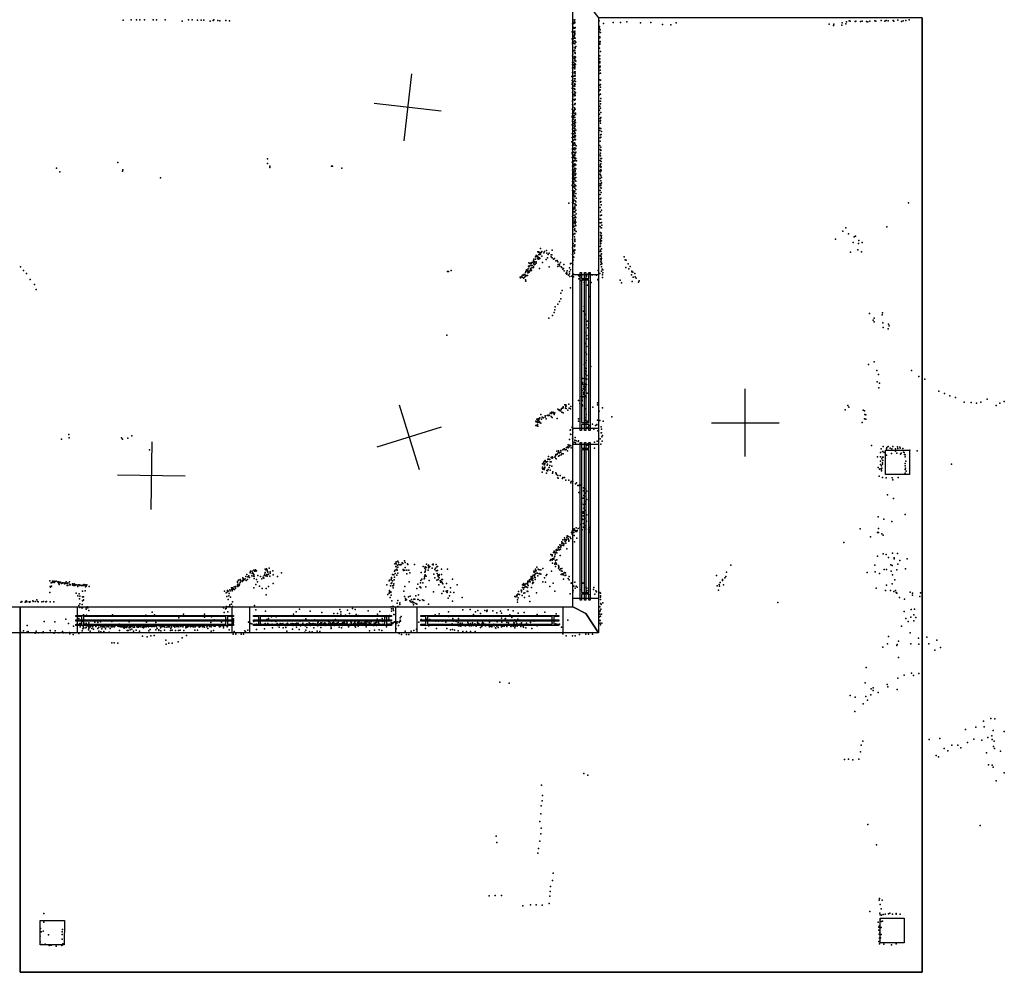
# Model space of a CAD drawing. Header units: millimetres. Extents: x -28413 to 52712, y -42191 to 56778.
# Tile 24 of 70: x 8037 to 13873, y -6267 to -621. Entities that reach past the tile are written whole.
import ezdxf

# ---------------------------------------------------------------- set-up
doc = ezdxf.new("R2010")
doc.units = ezdxf.units.MM
for name, color, linetype in [('HWALLS', 32, 'Continuous'), ('P', 9, 'Continuous'), ('PANOS', 10, 'Continuous'), ('ROOMS', 1, 'Continuous'), ('WALLS', 3, 'Continuous'), ('WINDOWS', 6, 'Continuous')]:
    doc.layers.add(name, color=color, linetype=linetype)

# ---------------------------------------------------------------- blocks, each defined once
blk = doc.blocks.new('Column_R_70')
for points in [[(-178.8, 182.5), (180.1, 182.5)], [(-178.8, -180.1), (-178.8, 182.5)], [(180.1, 182.5), (177, -180.1)], [(177, -180.1), (-178.8, -180.1)]]:
    blk.add_lwpolyline(points)
blk = doc.blocks.new('2-Double_Hung_73')
for points in [[(-584.3, 44.2), (-535, 44.2)], [(-541.4, 31.5), (-584.3, 31.5), (-584.3, 44.2)], [(-584.2, 0.9), (584.4, 0.9), (584.4, -11.8), (-584.2, -11.8), (-584.2, 0.9)], [(-541.4, -42.9), (-541.4, 31.5)], [(-535, 44.2), (533.5, 44.2)], [(527.2, 31.5), (-528.7, 31.5)], [(-528.7, 31.5), (-528.7, -42.9)], [(527.2, -42.9), (527.2, 31.5)], [(533.5, 44.2), (584.4, 44.2), (584.4, 31.5), (539.9, 31.5)], [(539.9, 31.5), (539.9, -42.9)], [(-535, -55.6), (-584.3, -55.6), (-584.3, -42.9), (-541.4, -42.9)], [(533.5, -55.6), (-535, -55.6)], [(-528.7, -42.9), (527.2, -42.9)], [(584.4, -55.6), (533.5, -55.6)], [(539.9, -42.9), (584.4, -42.9), (584.4, -55.6)]]:
    blk.add_lwpolyline(points)

msp = doc.modelspace()

# ---------------------------------------------------------------- linework, layer by layer
at = {"layer": 'HWALLS'}
for points in [[(13385.8, -609.6), (13385.8, -6267.4)], [(8039.1, -6267.4), (8039.1, -4254.5), (8039.1, -4140.2)], [(13385.8, -6267.4), (8039.1, -6267.4)]]:
    msp.add_lwpolyline(points, dxfattribs=at)
at = {"layer": 'P'}
for p in [(8649, -625), (8698, -623), (8728, -622), (8748, -623), (8777, -623), (8828, -622), (8848, -622), (8899, -622), (8999, -631), (9037, -622), (9058, -622), (9091, -624), (9113, -624), (9129, -624), (9165, -630), (9184, -627), (9187, -622), (9212, -627), (9223, -628), (9259, -627), (9281, -628), (11317, -623), (11319, -641), (11326, -633), (11327, -639), (11327, -641), (11328, -623), (11472, -628), (11554, -639), (11598, -638), (11636, -635), (11717, -641), (11777, -639), (11928, -641), (12911, -641), (12938, -634), (12954, -629), (12959, -631), (12989, -633), (12993, -630), (13020, -632), (13030, -631), (13056, -633), (13064, -634), (13076, -630), (13106, -628), (13111, -630), (13143, -627), (13165, -630), (13173, -627), (13185, -629), (13215, -627), (13219, -630), (13242, -624), (13264, -632), (13273, -628), (13289, -627), (13309, -622), (11312, -693), (11313, -645), (11314, -646), (11316, -664), (11316, -688), (11319, -696), (11320, -667), (11321, -644), (11322, -671), (11323, -697), (11325, -697), (11326, -671), (11327, -690), (11329, -668), (11330, -670), (11472, -694), (11473, -662), (11474, -671), (11478, -681), (11479, -698), (11497, -644), (11847, -650), (11896, -652), (12835, -647), (12861, -656), (12863, -648), (12910, -653), (12933, -645), (11312, -735), (11313, -754), (11314, -739), (11316, -712), (11316, -717), (11317, -735), (11323, -723), (11323, -749), (11326, -714), (11326, -731), (11327, -701), (11327, -708), (11328, -746), (11329, -730), (11333, -755), (11476, -723), (11476, -729), (11477, -750), (11314, -765), (11315, -762), (11315, -784), (11315, -786), (11315, -811), (11316, -805), (11318, -759), (11319, -804), (11325, -762), (11327, -803), (11327, -814), (11328, -761), (11328, -765), (11328, -788), (11329, -784), (11329, -791), (11333, -781), (11473, -791), (11475, -760), (11476, -767), (11479, -810), (11313, -836), (11315, -841), (11316, -825), (11316, -862), (11317, -849), (11318, -874), (11326, -841), (11327, -840), (11327, -852), (11327, -866), (11328, -860), (11329, -821), (11330, -818), (11331, -843), (11334, -868), (11473, -835), (11475, -853), (11475, -869), (11476, -835), (11313, -876), (11313, -886), (11313, -909), (11316, -913), (11321, -888), (11322, -905), (11326, -879), (11326, -893), (11326, -906), (11326, -931), (11327, -898), (11327, -905), (11327, -912), (11328, -882), (11329, -930), (11332, -886), (11474, -923), (11475, -905), (11476, -877), (11478, -896), (11478, -921), (11310, -958), (11312, -981), (11313, -935), (11313, -980), (11316, -935), (11316, -941), (11318, -959), (11320, -989), (11325, -972), (11326, -954), (11326, -983), (11327, -936), (11328, -957), (11328, -972), (11329, -942), (11330, -955), (11330, -971), (11332, -987), (11472, -940), (11475, -977), (11479, -938), (11479, -980), (11311, -998), (11312, -1005), (11312, -1028), (11315, -1014), (11315, -1042), (11316, -1039), (11317, -1016), (11324, -1029), (11325, -1048), (11326, -1001), (11326, -1009), (11327, -1015), (11327, -1033), (11327, -1035), (11329, -1003), (11474, -1042), (11476, -1009), (11477, -1038), (11479, -1005), (11479, -1021), (11313, -1053), (11314, -1104), (11314, -1107), (11315, -1079), (11316, -1058), (11316, -1072), (11317, -1064), (11318, -1095), (11325, -1067), (11325, -1095), (11326, -1099), (11327, -1063), (11328, -1060), (11328, -1073), (11329, -1093), (11330, -1070), (11330, -1095), (11332, -1053), (11473, -1067), (11478, -1104), (11479, -1063), (11480, -1105), (11481, -1088), (11312, -1152), (11314, -1125), (11314, -1152), (11315, -1131), (11315, -1137), (11316, -1156), (11324, -1162), (11325, -1124), (11325, -1143), (11326, -1125), (11327, -1124), (11327, -1150), (11328, -1154), (11330, -1119), (11330, -1152), (11474, -1158), (11475, -1134), (11479, -1121), (11479, -1145), (11312, -1194), (11312, -1199), (11314, -1177), (11314, -1216), (11314, -1224), (11317, -1169), (11317, -1173), (11317, -1211), (11320, -1194), (11323, -1190), (11324, -1176), (11324, -1202), (11327, -1218), (11328, -1201), (11329, -1214), (11329, -1217), (11331, -1184), (11332, -1175), (11474, -1181), (11478, -1207), (11478, -1222), (11480, -1219), (11481, -1171), (11481, -1202), (11311, -1245), (11314, -1271), (11315, -1237), (11317, -1226), (11318, -1247), (11318, -1264), (11321, -1281), (11326, -1227), (11326, -1237), (11326, -1256), (11327, -1266), (11328, -1244), (11329, -1253), (11329, -1275), (11331, -1231), (11334, -1277), (11475, -1279), (11476, -1265), (11480, -1235), (11481, -1267), (11312, -1295), (11312, -1319), (11316, -1313), (11318, -1338), (11319, -1297), (11320, -1318), (11324, -1313), (11325, -1285), (11326, -1332), (11327, -1291), (11327, -1330), (11328, -1305), (11328, -1317), (11329, -1334), (11330, -1294), (11331, -1309), (11331, -1332), (11477, -1342), (11478, -1322), (11480, -1303), (11482, -1317), (11484, -1301), (11485, -1285), (11310, -1345), (11313, -1367), (11313, -1385), (11314, -1390), (11317, -1361), (11318, -1382), (11320, -1389), (11321, -1353), (11321, -1384), (11323, -1366), (11326, -1351), (11328, -1354), (11328, -1380), (11328, -1393), (11330, -1364), (11333, -1385), (11336, -1369), (11475, -1367), (11478, -1391), (11482, -1376), (11482, -1395), (11482, -1397), (9505, -1446), (11311, -1408), (11311, -1417), (11312, -1439), (11319, -1407), (11320, -1406), (11320, -1424), (11320, -1426), (11321, -1437), (11321, -1457), (11326, -1444), (11327, -1427), (11328, -1408), (11328, -1418), (11328, -1438), (11328, -1457), (11329, -1447), (11330, -1455), (11332, -1410), (11333, -1445), (11334, -1407), (11337, -1458), (11477, -1424), (11477, -1456), (11480, -1413), (11480, -1428), (11481, -1445), (11485, -1445), (8254, -1501), (8619, -1467), (8647, -1511), (9505, -1473), (9519, -1497), (9520, -1489), (9884, -1489), (9890, -1490), (9947, -1501), (11312, -1465), (11313, -1489), (11313, -1513), (11318, -1463), (11318, -1493), (11320, -1486), (11320, -1492), (11320, -1511), (11321, -1511), (11322, -1509), (11324, -1477), (11327, -1475), (11327, -1485), (11327, -1504), (11328, -1502), (11329, -1483), (11329, -1516), (11333, -1505), (11334, -1482), (11476, -1517), (11478, -1489), (11479, -1479), (11481, -1509), (11482, -1475), (11482, -1495), (11483, -1515), (11484, -1461), (11484, -1493), (8275, -1523), (8646, -1520), (8871, -1558), (11313, -1536), (11313, -1560), (11318, -1523), (11318, -1536), (11319, -1546), (11319, -1553), (11320, -1561), (11321, -1531), (11321, -1535), (11321, -1556), (11322, -1524), (11323, -1569), (11324, -1534), (11328, -1561), (11328, -1571), (11329, -1523), (11329, -1542), (11334, -1534), (11334, -1556), (11477, -1537), (11478, -1562), (11480, -1524), (11480, -1540), (11481, -1546), (11485, -1557), (11312, -1604), (11313, -1598), (11314, -1581), (11314, -1634), (11315, -1586), (11318, -1614), (11320, -1591), (11320, -1593), (11321, -1580), (11321, -1585), (11322, -1608), (11324, -1611), (11325, -1610), (11327, -1599), (11327, -1607), (11328, -1619), (11333, -1578), (11333, -1607), (11334, -1628), (11477, -1594), (11478, -1607), (11478, -1634), (11481, -1577), (11481, -1597), (11482, -1604), (11482, -1617), (11484, -1619), (11485, -1588), (11315, -1684), (11317, -1641), (11318, -1652), (11318, -1657), (11320, -1635), (11320, -1655), (11320, -1686), (11321, -1661), (11322, -1636), (11322, -1686), (11323, -1671), (11324, -1647), (11326, -1637), (11327, -1638), (11327, -1668), (11329, -1667), (11333, -1651), (11335, -1679), (11477, -1658), (11477, -1684), (11481, -1679), (11483, -1646), (11291, -1708), (11313, -1705), (11315, -1730), (11318, -1700), (11318, -1736), (11320, -1694), (11320, -1710), (11322, -1744), (11327, -1713), (11327, -1727), (11328, -1734), (11328, -1740), (11329, -1695), (11330, -1715), (11331, -1696), (11334, -1700), (11336, -1721), (11478, -1735), (11479, -1702), (11482, -1699), (11484, -1718), (11486, -1750), (13306, -1706), (11314, -1787), (11315, -1754), (11315, -1770), (11315, -1802), (11317, -1779), (11318, -1780), (11318, -1809), (11320, -1760), (11323, -1795), (11327, -1763), (11328, -1759), (11328, -1779), (11329, -1789), (11329, -1805), (11330, -1792), (11333, -1751), (11334, -1793), (11335, -1772), (11477, -1803), (11479, -1760), (11479, -1782), (11481, -1804), (11485, -1780), (11316, -1854), (11317, -1828), (11317, -1840), (11318, -1821), (11321, -1849), (11323, -1823), (11326, -1820), (11326, -1865), (11328, -1860), (11329, -1825), (11329, -1831), (11329, -1844), (11330, -1812), (11334, -1821), (11334, -1842), (11478, -1826), (11478, -1848), (11482, -1825), (11484, -1855), (11485, -1855), (11486, -1823), (11488, -1839), (12933, -1856), (13177, -1849), (11314, -1925), (11315, -1899), (11316, -1873), (11319, -1892), (11326, -1908), (11328, -1870), (11328, -1889), (11328, -1890), (11328, -1923), (11335, -1876), (11479, -1882), (11479, -1899), (11479, -1922), (11484, -1886), (11484, -1887), (11484, -1908), (11485, -1901), (11485, -1917), (12873, -1923), (12915, -1875), (12949, -1890), (12984, -1909), (12991, -1905), (11124, -1978), (11313, -1973), (11317, -1947), (11324, -1962), (11325, -1965), (11327, -1928), (11327, -1955), (11327, -1957), (11328, -1936), (11478, -1966), (11479, -1932), (11479, -1950), (11480, -1938), (11480, -1964), (11482, -1948), (11485, -1933), (11486, -1979), (12978, -1941), (13008, -1947), (13010, -1930), (13030, -1941), (11084, -2040), (11094, -2026), (11094, -2040), (11099, -2019), (11099, -2024), (11101, -2020), (11106, -2035), (11107, -1998), (11107, -2024), (11109, -2030), (11109, -2040), (11112, -1997), (11112, -2000), (11113, -2013), (11116, -2038), (11118, -2011), (11118, -2033), (11120, -2001), (11120, -2014), (11120, -2036), (11124, -2012), (11127, -2001), (11131, -1995), (11132, -2023), (11144, -2004), (11148, -1995), (11160, -1989), (11161, -2005), (11166, -2032), (11170, -2013), (11176, -2006), (11186, -2015), (11187, -2027), (11190, -2015), (11193, -1988), (11193, -2033), (11200, -2040), (11207, -2037), (11314, -2013), (11315, -1985), (11315, -1994), (11315, -2014), (11315, -2024), (11322, -1995), (11322, -2029), (11323, -1990), (11326, -2005), (11327, -1988), (11328, -1986), (11478, -1996), (11478, -2021), (11479, -2039), (11480, -1987), (11482, -1995), (11482, -2017), (11483, -2026), (11484, -2042), (11485, -2010), (11486, -2037), (11619, -2027), (12961, -1999), (13004, -1986), (13026, -1997), (8042, -2087), (11051, -2099), (11053, -2082), (11054, -2062), (11055, -2086), (11060, -2067), (11060, -2081), (11064, -2069), (11065, -2064), (11065, -2097), (11068, -2066), (11070, -2062), (11071, -2079), (11072, -2061), (11072, -2093), (11074, -2079), (11075, -2078), (11079, -2061), (11082, -2056), (11082, -2087), (11083, -2051), (11083, -2091), (11085, -2068), (11086, -2074), (11088, -2055), (11089, -2058), (11093, -2071), (11098, -2057), (11098, -2065), (11118, -2096), (11136, -2061), (11158, -2043), (11176, -2087), (11215, -2051), (11222, -2048), (11226, -2057), (11226, -2084), (11228, -2072), (11236, -2070), (11237, -2080), (11242, -2061), (11247, -2086), (11250, -2090), (11257, -2100), (11261, -2096), (11262, -2073), (11295, -2092), (11302, -2067), (11302, -2069), (11312, -2065), (11315, -2073), (11317, -2047), (11482, -2057), (11482, -2072), (11483, -2050), (11485, -2062), (11486, -2086), (11487, -2069), (11490, -2101), (11625, -2044), (11630, -2090), (11632, -2046), (11643, -2068), (11648, -2099), (11655, -2084), (8059, -2107), (8077, -2125), (10573, -2113), (10578, -2113), (10595, -2107), (11004, -2148), (11005, -2151), (11011, -2143), (11016, -2147), (11017, -2135), (11021, -2135), (11023, -2153), (11024, -2132), (11027, -2150), (11031, -2132), (11032, -2135), (11033, -2144), (11034, -2143), (11035, -2120), (11037, -2114), (11039, -2138), (11040, -2103), (11040, -2110), (11044, -2105), (11046, -2138), (11048, -2111), (11049, -2122), (11051, -2122), (11056, -2109), (11057, -2117), (11065, -2102), (11067, -2110), (11070, -2106), (11264, -2110), (11275, -2125), (11278, -2119), (11279, -2130), (11280, -2123), (11281, -2109), (11289, -2135), (11296, -2116), (11296, -2128), (11297, -2144), (11301, -2104), (11309, -2141), (11311, -2140), (11319, -2146), (11320, -2130), (11349, -2136), (11351, -2157), (11353, -2142), (11354, -2158), (11366, -2152), (11367, -2139), (11397, -2142), (11404, -2130), (11417, -2129), (11421, -2137), (11431, -2134), (11455, -2136), (11466, -2108), (11468, -2156), (11475, -2126), (11485, -2111), (11491, -2150), (11492, -2134), (11493, -2103), (11493, -2122), (11664, -2134), (11665, -2116), (11666, -2112), (11672, -2117), (11673, -2147), (11682, -2125), (11684, -2145), (11691, -2153), (8098, -2162), (8125, -2191), (11035, -2164), (11037, -2171), (11301, -2210), (11362, -2168), (11369, -2167), (11380, -2164), (11383, -2180), (11396, -2162), (11402, -2195), (11425, -2180), (11464, -2164), (11595, -2165), (11603, -2182), (11667, -2174), (11705, -2178), (11709, -2170), (8135, -2221), (11244, -2275), (11245, -2242), (11252, -2226), (11413, -2262), (11211, -2324), (11227, -2308), (11236, -2291), (11383, -2321), (11174, -2391), (11195, -2374), (11204, -2357), (11209, -2341), (11378, -2348), (11386, -2368), (13073, -2363), (13101, -2391), (13149, -2370), (13151, -2359), (11392, -2397), (11396, -2429), (11401, -2409), (11405, -2447), (13095, -2402), (13101, -2412), (13153, -2418), (13155, -2446), (13186, -2426), (13190, -2435), (10568, -2491), (11392, -2475), (11399, -2494), (13184, -2454), (11390, -2541), (11399, -2513), (11399, -2558), (11392, -2592), (11396, -2604), (11382, -2666), (11392, -2656), (11395, -2642), (11422, -2676), (13068, -2665), (13102, -2650), (11388, -2718), (11391, -2687), (11391, -2702), (11391, -2721), (11393, -2702), (11394, -2688), (11395, -2707), (11399, -2731), (13118, -2700), (13127, -2725), (13323, -2700), (13366, -2736), (11372, -2772), (11374, -2782), (11375, -2749), (11380, -2794), (11387, -2799), (11390, -2782), (11390, -2796), (11391, -2749), (11397, -2783), (11398, -2751), (13119, -2767), (13133, -2776), (13401, -2751), (11358, -2855), (11371, -2819), (11375, -2855), (11375, -2856), (11378, -2808), (11378, -2809), (11378, -2831), (11379, -2841), (11381, -2830), (11388, -2814), (11388, -2851), (11390, -2854), (11391, -2815), (11395, -2858), (11400, -2834), (13129, -2804), (13485, -2824), (13518, -2836), (13551, -2850), (11259, -2915), (11268, -2905), (11273, -2913), (11274, -2905), (11274, -2914), (11275, -2910), (11292, -2901), (11304, -2914), (11349, -2879), (11357, -2896), (11368, -2866), (11369, -2870), (11370, -2879), (11371, -2881), (11371, -2903), (11373, -2911), (11434, -2918), (11461, -2893), (11462, -2904), (12945, -2908), (12951, -2918), (13583, -2860), (13635, -2889), (13677, -2890), (13708, -2895), (13734, -2889), (13771, -2870), (13824, -2908), (13847, -2894), (13873, -2885), (11125, -2962), (11152, -2970), (11163, -2967), (11170, -2965), (11171, -2968), (11173, -2967), (11177, -2965), (11182, -2953), (11187, -2974), (11188, -2948), (11188, -2956), (11192, -2952), (11199, -2948), (11199, -2948), (11202, -2953), (11204, -2962), (11206, -2953), (11208, -2951), (11226, -2929), (11234, -2933), (11234, -2938), (11243, -2940), (11247, -2932), (11249, -2925), (11250, -2948), (11255, -2924), (11259, -2921), (11259, -2952), (11271, -2924), (11275, -2925), (11285, -2935), (11293, -2923), (11301, -2927), (11386, -2928), (11394, -2961), (11472, -2941), (11491, -2921), (11547, -2976), (12929, -2934), (13037, -2935), (13045, -2939), (13046, -2961), (13053, -2964), (11096, -3026), (11097, -3000), (11098, -3004), (11101, -2989), (11101, -3027), (11102, -3004), (11104, -3028), (11105, -2993), (11105, -3020), (11107, -3008), (11107, -3031), (11110, -2987), (11110, -2988), (11110, -2998), (11111, -2990), (11114, -2991), (11115, -2986), (11117, -3003), (11118, -3009), (11119, -2982), (11125, -3013), (11129, -2989), (11134, -2977), (11137, -2979), (11140, -2982), (11152, -2978), (11157, -2987), (11192, -2979), (11223, -2985), (11313, -3031), (11348, -3001), (11349, -2987), (11387, -2995), (11392, -2979), (11401, -3000), (11414, -3026), (11432, -3019), (11450, -3027), (11458, -3020), (11458, -3023), (11461, -2995), (11476, -2997), (11496, -3000), (13030, -3008), (13045, -2988), (13053, -2990), (8328, -3079), (8701, -3088), (11299, -3055), (11301, -3053), (11302, -3077), (11304, -3079), (11311, -3039), (11315, -3067), (11316, -3048), (11402, -3038), (11440, -3048), (11464, -3059), (11484, -3035), (11484, -3071), (11486, -3049), (11486, -3070), (11491, -3086), (8285, -3107), (8329, -3099), (8641, -3099), (8646, -3107), (8678, -3102), (11288, -3141), (11294, -3146), (11295, -3109), (11298, -3143), (11303, -3147), (11313, -3102), (11315, -3106), (11315, -3133), (11323, -3125), (11327, -3114), (11330, -3098), (11332, -3129), (11335, -3118), (11347, -3121), (11348, -3117), (11400, -3143), (11405, -3135), (11444, -3125), (11459, -3119), (11478, -3106), (11482, -3137), (11488, -3094), (11489, -3119), (13085, -3146), (13184, -3151), (8806, -3170), (11172, -3210), (11212, -3206), (11214, -3198), (11218, -3199), (11220, -3179), (11223, -3197), (11227, -3190), (11230, -3208), (11231, -3177), (11232, -3185), (11236, -3188), (11237, -3205), (11245, -3175), (11245, -3185), (11247, -3200), (11251, -3195), (11256, -3171), (11259, -3195), (11260, -3167), (11261, -3167), (11265, -3165), (11270, -3171), (11275, -3168), (11278, -3156), (11284, -3176), (11284, -3177), (11286, -3153), (11288, -3159), (11293, -3154), (11305, -3159), (11444, -3161), (13140, -3187), (13143, -3164), (13151, -3181), (13152, -3180), (13154, -3152), (13160, -3186), (13174, -3164), (13174, -3202), (13176, -3157), (13196, -3161), (13205, -3193), (13206, -3165), (13212, -3152), (13228, -3164), (13229, -3179), (13235, -3190), (13240, -3154), (13241, -3163), (13253, -3155), (13255, -3161), (13257, -3196), (13261, -3191), (13271, -3162), (13275, -3185), (13280, -3187), (13282, -3199), (13286, -3201), (13313, -3173), (13356, -3177), (11136, -3254), (11142, -3244), (11144, -3254), (11145, -3259), (11147, -3260), (11148, -3237), (11149, -3252), (11151, -3239), (11152, -3235), (11157, -3241), (11158, -3244), (11163, -3261), (11166, -3239), (11166, -3255), (11168, -3227), (11169, -3227), (11175, -3227), (11179, -3229), (11179, -3264), (11181, -3242), (11186, -3217), (11186, -3242), (11191, -3215), (11191, -3267), (11192, -3213), (11192, -3220), (11196, -3217), (11208, -3215), (11215, -3222), (11217, -3224), (13122, -3213), (13139, -3212), (13139, -3237), (13139, -3257), (13145, -3265), (13148, -3224), (13150, -3248), (13150, -3256), (13151, -3214), (13152, -3235), (13154, -3214), (13285, -3251), (13286, -3213), (13286, -3265), (13290, -3237), (13560, -3256), (11133, -3304), (11136, -3274), (11136, -3282), (11138, -3285), (11141, -3285), (11145, -3282), (11146, -3287), (11147, -3275), (11150, -3274), (11150, -3277), (11160, -3310), (11162, -3293), (11166, -3296), (11169, -3287), (11175, -3275), (11181, -3291), (11194, -3309), (11197, -3302), (11214, -3308), (11217, -3312), (11218, -3317), (11227, -3323), (11240, -3322), (13125, -3275), (13132, -3326), (13133, -3285), (13138, -3283), (13146, -3284), (13146, -3293), (13146, -3295), (13147, -3280), (13286, -3287), (13286, -3309), (13288, -3280), (13291, -3297), (11227, -3336), (11229, -3338), (11254, -3340), (11256, -3334), (11265, -3335), (11274, -3351), (11292, -3351), (11303, -3367), (11306, -3359), (11313, -3357), (11316, -3359), (11332, -3372), (11338, -3367), (11345, -3382), (11352, -3382), (11353, -3380), (11364, -3381), (13150, -3335), (13173, -3337), (13208, -3336), (13212, -3349), (13243, -3335), (11351, -3423), (11378, -3396), (11379, -3414), (11380, -3441), (11391, -3427), (11392, -3402), (11398, -3415), (13180, -3437), (11369, -3486), (11377, -3458), (11378, -3494), (11386, -3478), (11391, -3492), (11393, -3446), (11398, -3466), (13217, -3459), (11376, -3546), (11377, -3539), (11381, -3517), (11393, -3530), (11399, -3556), (13285, -3555), (11365, -3613), (11373, -3581), (11374, -3584), (11376, -3562), (11379, -3607), (11393, -3575), (11397, -3594), (13126, -3568), (13159, -3581), (13206, -3596), (11307, -3661), (11311, -3669), (11312, -3657), (11312, -3671), (11313, -3649), (11320, -3648), (11322, -3645), (11322, -3660), (11323, -3640), (11325, -3649), (11331, -3649), (11334, -3655), (11335, -3634), (11339, -3654), (11342, -3648), (11346, -3637), (11356, -3633), (11371, -3644), (11378, -3630), (11384, -3641), (11392, -3620), (11393, -3630), (11409, -3641), (11412, -3645), (11413, -3632), (11414, -3658), (13019, -3640), (13122, -3661), (13128, -3637), (13128, -3661), (13148, -3668), (11238, -3733), (11250, -3723), (11251, -3717), (11256, -3705), (11256, -3724), (11262, -3734), (11263, -3725), (11265, -3704), (11266, -3692), (11269, -3714), (11270, -3702), (11273, -3724), (11275, -3709), (11278, -3703), (11280, -3691), (11281, -3681), (11286, -3685), (11288, -3699), (11289, -3685), (11291, -3713), (11292, -3706), (11299, -3688), (11304, -3697), (11323, -3678), (11325, -3716), (11339, -3694), (12921, -3720), (13079, -3686), (13155, -3677), (11185, -3792), (11193, -3793), (11200, -3779), (11204, -3771), (11205, -3778), (11205, -3779), (11211, -3790), (11214, -3779), (11216, -3763), (11216, -3769), (11219, -3761), (11221, -3782), (11224, -3766), (11228, -3754), (11230, -3746), (11231, -3750), (11233, -3763), (11235, -3750), (11236, -3764), (11243, -3760), (11244, -3743), (11244, -3747), (11245, -3736), (11253, -3736), (11261, -3738), (11279, -3758), (13155, -3787), (13172, -3792), (13210, -3784), (13239, -3786), (10260, -3847), (10267, -3843), (10268, -3846), (10269, -3835), (10279, -3830), (10281, -3839), (10283, -3850), (10292, -3852), (10297, -3851), (10304, -3840), (10307, -3844), (10318, -3829), (10322, -3839), (10336, -3846), (10338, -3851), (10377, -3850), (10448, -3848), (10483, -3851), (10487, -3848), (10505, -3851), (11182, -3827), (11185, -3820), (11192, -3824), (11193, -3799), (11194, -3818), (11194, -3821), (11195, -3817), (11195, -3843), (11202, -3814), (11203, -3819), (11207, -3804), (11208, -3802), (11208, -3847), (11209, -3849), (11213, -3826), (11213, -3838), (11214, -3841), (11217, -3844), (11218, -3849), (11221, -3822), (11240, -3798), (13121, -3802), (13187, -3808), (13201, -3852), (13220, -3811), (13220, -3816), (13241, -3848), (13254, -3826), (13297, -3816), (9382, -3909), (9402, -3895), (9403, -3899), (9404, -3889), (9414, -3889), (9414, -3901), (9415, -3903), (9417, -3900), (9421, -3903), (9424, -3884), (9424, -3910), (9429, -3890), (9435, -3882), (9437, -3889), (9440, -3887), (9489, -3908), (9491, -3898), (9492, -3879), (9496, -3883), (9499, -3877), (9502, -3910), (9504, -3884), (9506, -3891), (9508, -3895), (9509, -3910), (9512, -3907), (9516, -3872), (9521, -3894), (9522, -3902), (9538, -3887), (9589, -3900), (10247, -3910), (10259, -3890), (10262, -3885), (10263, -3903), (10266, -3863), (10269, -3864), (10270, -3883), (10272, -3878), (10275, -3885), (10276, -3855), (10279, -3867), (10279, -3901), (10293, -3853), (10295, -3853), (10309, -3880), (10311, -3886), (10319, -3884), (10322, -3868), (10332, -3884), (10332, -3905), (10344, -3885), (10349, -3899), (10417, -3897), (10428, -3862), (10438, -3873), (10438, -3895), (10440, -3892), (10441, -3865), (10442, -3882), (10443, -3868), (10443, -3870), (10445, -3869), (10457, -3857), (10458, -3885), (10459, -3861), (10460, -3854), (10460, -3870), (10464, -3867), (10467, -3862), (10482, -3872), (10487, -3853), (10492, -3907), (10498, -3881), (10501, -3873), (10506, -3888), (10510, -3865), (10512, -3903), (10513, -3863), (10514, -3886), (10523, -3909), (10537, -3878), (10537, -3910), (10573, -3879), (11085, -3889), (11086, -3898), (11090, -3909), (11091, -3892), (11095, -3879), (11095, -3884), (11097, -3903), (11098, -3888), (11099, -3901), (11102, -3867), (11106, -3901), (11110, -3879), (11116, -3883), (11116, -3906), (11120, -3904), (11125, -3882), (11126, -3908), (11138, -3874), (11162, -3909), (11189, -3889), (11212, -3862), (11230, -3857), (11230, -3872), (11232, -3869), (11233, -3863), (11236, -3882), (11243, -3877), (11247, -3888), (11247, -3909), (11250, -3875), (11251, -3874), (11253, -3890), (11253, -3905), (11253, -3909), (11263, -3901), (11266, -3898), (11272, -3899), (12227, -3896), (12252, -3855), (13061, -3898), (13106, -3854), (13107, -3894), (13134, -3904), (13160, -3880), (13175, -3880), (13203, -3890), (13209, -3857), (13236, -3882), (13288, -3877), (8215, -3948), (8224, -3960), (8230, -3957), (8231, -3950), (8235, -3951), (8236, -3954), (8239, -3952), (8241, -3950), (8241, -3957), (8249, -3951), (8253, -3950), (8262, -3954), (8265, -3957), (8268, -3964), (8269, -3954), (8269, -3956), (8270, -3968), (8273, -3957), (8278, -3956), (8278, -3957), (8284, -3964), (8285, -3961), (8289, -3962), (8291, -3960), (8299, -3959), (8302, -3965), (8307, -3962), (8312, -3963), (8313, -3954), (8320, -3963), (8322, -3960), (8331, -3967), (8332, -3954), (8332, -3967), (8350, -3966), (8360, -3966), (9327, -3956), (9328, -3952), (9330, -3967), (9334, -3944), (9340, -3967), (9343, -3958), (9344, -3939), (9346, -3943), (9346, -3947), (9347, -3946), (9355, -3951), (9359, -3930), (9359, -3943), (9362, -3933), (9363, -3945), (9367, -3939), (9368, -3940), (9373, -3935), (9377, -3921), (9379, -3946), (9386, -3939), (9389, -3924), (9392, -3923), (9395, -3918), (9398, -3928), (9412, -3917), (9422, -3919), (9427, -3920), (9427, -3934), (9440, -3939), (9447, -3954), (9448, -3916), (9464, -3922), (9471, -3936), (9480, -3925), (9484, -3932), (9486, -3915), (9495, -3918), (9503, -3919), (9520, -3919), (9539, -3964), (9540, -3912), (9565, -3921), (10226, -3948), (10228, -3944), (10239, -3942), (10239, -3964), (10240, -3934), (10241, -3928), (10242, -3959), (10247, -3947), (10255, -3911), (10255, -3965), (10256, -3941), (10258, -3925), (10272, -3913), (10346, -3953), (10397, -3967), (10412, -3959), (10414, -3946), (10421, -3937), (10426, -3960), (10434, -3935), (10437, -3923), (10437, -3934), (10439, -3918), (10441, -3912), (10446, -3920), (10463, -3945), (10498, -3930), (10509, -3944), (10516, -3914), (10518, -3921), (10518, -3940), (10523, -3929), (10524, -3915), (10529, -3946), (10531, -3956), (10537, -3951), (10538, -3939), (10541, -3960), (10543, -3939), (10545, -3966), (10566, -3964), (10602, -3938), (11023, -3964), (11026, -3967), (11037, -3965), (11046, -3967), (11047, -3957), (11047, -3964), (11048, -3949), (11052, -3953), (11056, -3948), (11058, -3942), (11063, -3953), (11065, -3938), (11068, -3922), (11068, -3926), (11069, -3942), (11070, -3932), (11072, -3941), (11076, -3964), (11077, -3921), (11078, -3932), (11078, -3958), (11079, -3933), (11079, -3945), (11080, -3913), (11083, -3958), (11089, -3917), (11090, -3928), (11092, -3939), (11093, -3928), (11108, -3918), (11138, -3954), (11148, -3929), (11154, -3955), (11157, -3915), (11199, -3962), (11260, -3937), (11261, -3912), (11270, -3915), (11274, -3914), (11288, -3934), (11293, -3942), (11294, -3921), (11306, -3962), (11309, -3959), (11312, -3962), (11328, -3955), (11375, -3961), (11382, -3958), (11383, -3960), (12167, -3916), (12188, -3957), (12202, -3939), (12202, -3945), (12216, -3930), (12222, -3921), (13208, -3965), (13210, -3911), (13225, -3942), (8215, -4016), (8217, -3981), (8219, -3985), (8225, -3978), (8318, -3975), (8321, -3974), (8334, -3971), (8336, -3971), (8338, -3971), (8351, -3973), (8357, -3975), (8363, -3972), (8363, -3975), (8365, -3969), (8371, -3970), (8371, -4020), (8379, -3973), (8381, -3980), (8385, -3970), (8389, -4025), (8390, -3970), (8393, -3975), (8395, -3973), (8403, -3975), (8408, -4008), (8409, -3974), (8409, -3974), (8411, -3972), (8416, -3975), (8419, -3969), (8424, -3971), (8425, -4006), (8426, -3982), (8431, -3978), (8434, -3970), (8449, -3981), (9251, -4008), (9261, -4018), (9268, -4007), (9269, -4004), (9269, -4012), (9273, -4009), (9279, -4022), (9282, -4001), (9284, -4007), (9292, -3989), (9295, -3999), (9296, -4006), (9298, -3989), (9300, -3991), (9300, -3998), (9301, -3994), (9308, -3983), (9310, -3998), (9316, -3990), (9317, -3981), (9328, -3972), (9330, -3980), (9337, -3974), (9425, -3989), (9437, -3969), (9459, -3978), (9474, -3993), (9498, -3993), (9512, -3981), (10212, -3970), (10226, -4021), (10229, -4004), (10229, -4013), (10235, -3977), (10236, -4012), (10237, -4016), (10247, -3977), (10251, -3988), (10253, -3974), (10314, -4008), (10320, -3981), (10391, -3993), (10408, -3982), (10412, -3985), (10414, -3989), (10444, -3983), (10489, -4013), (10522, -3971), (10538, -4023), (10549, -4008), (10554, -3985), (10565, -4008), (10569, -4015), (10571, -4016), (10572, -4006), (10590, -3989), (10590, -4015), (10609, -4016), (10629, -3971), (10990, -4026), (10991, -4026), (10993, -4011), (11009, -4002), (11011, -4004), (11011, -4013), (11017, -3986), (11018, -3971), (11022, -3996), (11023, -3973), (11025, -4021), (11026, -3987), (11028, -3984), (11030, -4018), (11031, -3973), (11034, -3983), (11038, -3982), (11045, -4008), (11046, -3986), (11049, -4011), (11051, -3974), (11070, -3986), (11100, -4018), (11180, -3980), (11209, -4009), (11299, -4025), (11316, -4015), (11318, -4004), (11321, -3979), (11329, -3990), (11336, -3979), (11341, -3985), (11358, -4000), (11392, -3985), (11394, -4010), (11398, -3990), (11398, -4005), (11409, -4009), (11437, -3999), (11439, -3987), (11446, -4027), (11452, -4006), (11456, -4013), (11475, -4017), (11480, -4020), (12171, -3976), (12178, -4003), (12182, -3969), (12185, -3978), (12208, -3970), (13113, -3991), (13168, -4004), (13174, -3973), (13199, -4004), (13219, -4010), (13229, -4005), (13231, -4017), (13235, -4020), (13314, -4015), (13328, -4020), (13376, -4019), (8044, -4073), (8048, -4072), (8049, -4069), (8050, -4072), (8069, -4074), (8070, -4071), (8074, -4065), (8079, -4070), (8079, -4072), (8093, -4071), (8095, -4073), (8098, -4071), (8114, -4066), (8117, -4069), (8128, -4070), (8138, -4059), (8143, -4070), (8147, -4072), (8167, -4071), (8177, -4070), (8191, -4071), (8196, -4069), (8217, -4071), (8238, -4071), (8381, -4036), (8392, -4054), (8394, -4038), (8394, -4083), (8408, -4043), (8409, -4065), (8414, -4042), (8415, -4060), (8415, -4062), (9264, -4040), (9272, -4058), (9276, -4036), (9287, -4045), (9292, -4085), (9298, -4071), (9498, -4031), (10218, -4029), (10232, -4046), (10238, -4032), (10242, -4066), (10274, -4079), (10279, -4064), (10290, -4078), (10318, -4041), (10323, -4052), (10323, -4062), (10329, -4059), (10342, -4042), (10349, -4066), (10352, -4038), (10354, -4067), (10358, -4074), (10359, -4057), (10366, -4069), (10366, -4077), (10372, -4055), (10374, -4078), (10378, -4056), (10384, -4037), (10385, -4082), (10396, -4057), (10399, -4058), (10400, -4030), (10408, -4064), (10424, -4059), (10432, -4064), (10577, -4050), (10584, -4037), (10603, -4068), (10660, -4047), (10971, -4041), (10978, -4043), (10981, -4037), (10984, -4033), (10986, -4037), (10987, -4059), (10988, -4074), (10991, -4048), (11000, -4029), (11015, -4035), (11029, -4047), (11056, -4039), (11061, -4070), (11410, -4028), (11479, -4036), (11479, -4045), (11479, -4058), (11481, -4082), (11494, -4078), (12531, -4075), (13251, -4047), (13282, -4055), (13328, -4033), (13373, -4041), (8388, -4093), (8394, -4106), (8404, -4107), (8406, -4087), (8407, -4088), (8408, -4108), (8409, -4106), (8430, -4108), (8430, -4115), (8437, -4101), (8438, -4106), (8441, -4108), (8446, -4123), (8821, -4133), (9245, -4108), (9248, -4135), (9257, -4114), (9261, -4112), (9262, -4099), (9262, -4104), (9271, -4130), (9272, -4102), (9281, -4100), (9283, -4090), (9283, -4099), (9298, -4099), (9428, -4094), (9437, -4119), (9493, -4128), (9675, -4131), (9696, -4115), (9758, -4127), (9827, -4135), (9899, -4140), (9921, -4141), (9934, -4118), (9940, -4131), (9980, -4122), (9991, -4141), (10010, -4111), (10025, -4118), (10102, -4126), (10171, -4129), (10237, -4102), (10240, -4127), (10241, -4113), (10246, -4099), (10250, -4113), (10252, -4100), (10252, -4123), (10279, -4099), (10289, -4087), (10370, -4089), (10390, -4086), (10460, -4086), (10524, -4142), (10578, -4130), (10664, -4120), (10707, -4117), (10739, -4131), (10753, -4124), (10768, -4140), (10793, -4123), (10805, -4123), (10806, -4129), (10808, -4121), (10842, -4126), (10864, -4136), (10887, -4127), (10892, -4139), (10933, -4120), (10962, -4125), (10991, -4139), (11027, -4135), (11149, -4132), (11216, -4142), (11474, -4131), (11475, -4102), (11478, -4126), (11482, -4116), (11484, -4087), (13279, -4129), (13321, -4117), (13340, -4115), (8182, -4188), (8244, -4190), (8311, -4174), (8326, -4200), (8388, -4171), (8393, -4201), (8399, -4201), (8401, -4178), (8410, -4186), (8415, -4148), (8417, -4198), (8430, -4198), (8432, -4150), (8447, -4197), (8481, -4192), (8499, -4194), (8516, -4191), (8582, -4189), (8587, -4148), (8686, -4191), (8784, -4151), (8789, -4192), (8812, -4154), (8836, -4148), (8842, -4183), (8844, -4194), (8873, -4185), (8979, -4167), (9007, -4145), (9132, -4144), (9132, -4162), (9170, -4195), (9174, -4160), (9190, -4179), (9225, -4156), (9233, -4193), (9268, -4154), (9269, -4174), (9298, -4173), (9301, -4179), (9301, -4200), (9304, -4173), (9304, -4193), (9393, -4192), (9399, -4189), (9406, -4200), (9412, -4202), (9424, -4189), (9437, -4181), (9468, -4181), (9484, -4181), (9491, -4200), (9502, -4177), (9508, -4201), (9512, -4170), (9530, -4161), (9531, -4186), (9546, -4182), (9555, -4189), (9557, -4161), (9562, -4200), (9577, -4181), (9580, -4201), (9596, -4200), (9623, -4200), (9625, -4199), (9651, -4200), (9653, -4200), (9657, -4202), (9660, -4144), (9678, -4199), (9687, -4198), (9700, -4186), (9714, -4199), (9715, -4199), (9733, -4172), (9753, -4197), (9757, -4200), (9765, -4202), (9775, -4201), (9777, -4200), (9782, -4182), (9786, -4179), (9802, -4199), (9802, -4201), (9805, -4192), (9813, -4202), (9822, -4196), (9826, -4200), (9828, -4197), (9839, -4200), (9844, -4201), (9846, -4197), (9850, -4200), (9867, -4190), (9867, -4202), (9871, -4189), (9875, -4202), (9876, -4197), (9890, -4196), (9897, -4195), (9900, -4198), (9906, -4200), (9908, -4177), (9911, -4183), (9916, -4198), (9920, -4200), (9925, -4194), (9932, -4202), (9941, -4145), (9947, -4201), (9951, -4196), (9953, -4202), (9956, -4185), (9957, -4194), (9962, -4195), (9966, -4202), (9967, -4151), (9975, -4198), (9976, -4188), (9977, -4197), (9999, -4190), (10001, -4184), (10001, -4199), (10002, -4202), (10003, -4196), (10013, -4180), (10015, -4202), (10021, -4197), (10024, -4190), (10028, -4200), (10032, -4146), (10038, -4196), (10040, -4202), (10042, -4195), (10043, -4153), (10044, -4198), (10048, -4191), (10055, -4200), (10061, -4196), (10064, -4156), (10064, -4197), (10065, -4199), (10066, -4201), (10068, -4183), (10070, -4181), (10077, -4199), (10078, -4198), (10082, -4196), (10085, -4190), (10090, -4184), (10090, -4193), (10091, -4201), (10098, -4191), (10108, -4194), (10109, -4196), (10117, -4201), (10120, -4191), (10122, -4186), (10133, -4156), (10137, -4198), (10145, -4197), (10146, -4182), (10151, -4194), (10152, -4189), (10155, -4175), (10157, -4144), (10162, -4186), (10163, -4193), (10163, -4197), (10171, -4179), (10180, -4187), (10185, -4170), (10189, -4188), (10206, -4158), (10213, -4201), (10219, -4180), (10224, -4167), (10224, -4177), (10229, -4152), (10239, -4196), (10242, -4201), (10245, -4196), (10248, -4200), (10254, -4195), (10255, -4147), (10258, -4191), (10265, -4149), (10271, -4195), (10272, -4198), (10275, -4190), (10285, -4190), (10286, -4195), (10291, -4166), (10291, -4181), (10294, -4186), (10297, -4158), (10402, -4192), (10417, -4176), (10445, -4174), (10467, -4177), (10499, -4149), (10504, -4187), (10519, -4187), (10541, -4187), (10563, -4193), (10580, -4159), (10604, -4170), (10607, -4187), (10611, -4180), (10624, -4188), (10635, -4195), (10638, -4170), (10641, -4184), (10647, -4198), (10660, -4199), (10691, -4181), (10692, -4195), (10697, -4202), (10709, -4200), (10719, -4156), (10721, -4196), (10726, -4147), (10750, -4195), (10752, -4200), (10759, -4201), (10778, -4201), (10779, -4194), (10783, -4201), (10784, -4182), (10786, -4198), (10819, -4155), (10822, -4192), (10847, -4183), (10866, -4190), (10893, -4168), (10895, -4193), (10909, -4182), (10915, -4173), (10916, -4171), (10924, -4195), (10935, -4196), (10942, -4148), (10954, -4165), (10965, -4196), (10968, -4196), (10972, -4179), (10979, -4190), (10984, -4200), (10989, -4174), (11012, -4196), (11041, -4198), (11064, -4195), (11087, -4187), (11103, -4146), (11192, -4198), (11285, -4180), (11474, -4160), (11476, -4145), (11476, -4182), (11477, -4183), (11477, -4198), (11480, -4156), (11486, -4144), (11487, -4199), (13290, -4170), (13303, -4188), (13318, -4163), (13336, -4148), (13337, -4184), (13349, -4164), (8050, -4254), (8059, -4243), (8078, -4252), (8080, -4212), (8087, -4247), (8128, -4257), (8134, -4246), (8146, -4255), (8174, -4255), (8176, -4250), (8217, -4242), (8220, -4253), (8241, -4258), (8246, -4243), (8268, -4256), (8291, -4247), (8295, -4256), (8313, -4256), (8332, -4254), (8355, -4215), (8363, -4256), (8387, -4259), (8395, -4220), (8407, -4244), (8410, -4232), (8413, -4216), (8414, -4204), (8414, -4209), (8415, -4223), (8417, -4226), (8420, -4210), (8429, -4225), (8431, -4221), (8439, -4213), (8444, -4237), (8447, -4219), (8447, -4227), (8451, -4224), (8455, -4220), (8455, -4246), (8459, -4212), (8464, -4230), (8467, -4216), (8470, -4220), (8475, -4234), (8480, -4210), (8488, -4217), (8489, -4214), (8500, -4229), (8505, -4222), (8505, -4246), (8517, -4250), (8518, -4220), (8520, -4211), (8524, -4232), (8528, -4220), (8533, -4219), (8534, -4214), (8536, -4248), (8541, -4221), (8543, -4211), (8546, -4232), (8553, -4220), (8560, -4213), (8564, -4220), (8567, -4251), (8572, -4230), (8576, -4208), (8578, -4217), (8579, -4219), (8580, -4220), (8588, -4218), (8588, -4220), (8593, -4207), (8599, -4220), (8601, -4216), (8617, -4214), (8619, -4216), (8626, -4217), (8627, -4205), (8628, -4242), (8631, -4218), (8636, -4219), (8640, -4213), (8642, -4219), (8645, -4207), (8649, -4218), (8652, -4223), (8656, -4227), (8657, -4217), (8659, -4224), (8667, -4219), (8669, -4220), (8670, -4223), (8673, -4216), (8673, -4241), (8675, -4218), (8680, -4242), (8686, -4221), (8686, -4225), (8689, -4214), (8692, -4215), (8692, -4224), (8692, -4237), (8698, -4218), (8701, -4234), (8702, -4216), (8710, -4222), (8712, -4222), (8712, -4245), (8718, -4214), (8718, -4219), (8718, -4221), (8727, -4239), (8730, -4215), (8733, -4221), (8736, -4214), (8738, -4215), (8739, -4218), (8740, -4222), (8747, -4245), (8749, -4218), (8752, -4216), (8755, -4220), (8765, -4221), (8766, -4219), (8768, -4216), (8770, -4218), (8771, -4215), (8771, -4225), (8776, -4220), (8785, -4213), (8786, -4219), (8787, -4212), (8787, -4217), (8794, -4215), (8797, -4206), (8801, -4220), (8803, -4243), (8806, -4215), (8808, -4215), (8810, -4235), (8811, -4215), (8818, -4217), (8825, -4218), (8834, -4217), (8840, -4214), (8844, -4238), (8846, -4214), (8848, -4219), (8851, -4229), (8857, -4209), (8860, -4208), (8861, -4238), (8862, -4242), (8864, -4213), (8868, -4214), (8872, -4225), (8873, -4244), (8874, -4215), (8875, -4220), (8882, -4215), (8883, -4208), (8884, -4218), (8886, -4218), (8889, -4218), (8893, -4214), (8895, -4240), (8896, -4222), (8908, -4221), (8913, -4211), (8916, -4207), (8918, -4219), (8923, -4211), (8923, -4213), (8925, -4219), (8931, -4242), (8932, -4212), (8933, -4229), (8936, -4212), (8937, -4221), (8940, -4239), (8947, -4214), (8950, -4216), (8954, -4215), (8956, -4221), (8961, -4241), (8967, -4217), (8972, -4212), (8972, -4217), (8977, -4242), (8980, -4211), (8980, -4220), (8987, -4240), (8990, -4209), (8992, -4217), (8995, -4211), (9004, -4220), (9008, -4212), (9010, -4242), (9021, -4226), (9022, -4216), (9026, -4212), (9027, -4213), (9029, -4221), (9031, -4208), (9036, -4218), (9045, -4214), (9046, -4214), (9050, -4217), (9050, -4219), (9057, -4213), (9057, -4216), (9065, -4219), (9069, -4219), (9074, -4240), (9075, -4210), (9077, -4220), (9078, -4217), (9087, -4211), (9090, -4240), (9092, -4214), (9100, -4217), (9100, -4221), (9102, -4212), (9107, -4213), (9110, -4218), (9121, -4211), (9122, -4220), (9129, -4217), (9129, -4218), (9131, -4211), (9132, -4221), (9145, -4220), (9147, -4215), (9151, -4230), (9162, -4217), (9169, -4210), (9171, -4219), (9171, -4245), (9182, -4211), (9186, -4241), (9190, -4216), (9192, -4208), (9196, -4216), (9215, -4211), (9220, -4212), (9221, -4219), (9227, -4218), (9233, -4209), (9242, -4216), (9244, -4217), (9245, -4226), (9256, -4209), (9260, -4211), (9266, -4219), (9267, -4213), (9268, -4216), (9278, -4207), (9279, -4237), (9286, -4210), (9307, -4247), (9371, -4243), (9376, -4250), (9389, -4239), (9440, -4236), (9441, -4205), (9461, -4204), (9466, -4205), (9472, -4206), (9488, -4231), (9489, -4207), (9492, -4205), (9512, -4209), (9519, -4209), (9533, -4210), (9534, -4204), (9536, -4225), (9541, -4209), (9547, -4208), (9558, -4210), (9565, -4212), (9574, -4221), (9586, -4209), (9588, -4210), (9591, -4203), (9599, -4225), (9611, -4211), (9614, -4223), (9616, -4205), (9619, -4207), (9620, -4246), (9621, -4211), (9628, -4204), (9642, -4209), (9644, -4203), (9653, -4233), (9657, -4212), (9659, -4208), (9662, -4203), (9669, -4203), (9673, -4205), (9677, -4221), (9683, -4207), (9688, -4204), (9693, -4236), (9701, -4213), (9714, -4204), (9716, -4208), (9717, -4205), (9726, -4252), (9727, -4211), (9730, -4213), (9733, -4239), (9739, -4203), (9739, -4224), (9740, -4203), (9754, -4209), (9755, -4249), (9760, -4212), (9770, -4249), (9771, -4208), (9780, -4225), (9782, -4210), (9787, -4203), (9789, -4203), (9799, -4245), (9801, -4203), (9803, -4214), (9810, -4208), (9815, -4247), (9822, -4224), (9827, -4208), (9848, -4211), (9849, -4206), (9854, -4210), (9856, -4204), (9877, -4212), (9882, -4203), (9883, -4204), (9883, -4222), (9883, -4230), (9889, -4206), (9903, -4211), (9904, -4203), (9906, -4210), (9917, -4203), (9930, -4221), (9938, -4203), (9944, -4225), (9949, -4211), (9950, -4212), (9959, -4205), (9960, -4204), (9964, -4204), (9973, -4209), (9976, -4206), (9986, -4220), (9992, -4204), (9993, -4211), (9994, -4209), (10019, -4205), (10019, -4209), (10023, -4208), (10024, -4214), (10027, -4222), (10041, -4204), (10043, -4216), (10052, -4206), (10075, -4204), (10090, -4205), (10090, -4220), (10096, -4206), (10101, -4204), (10107, -4207), (10110, -4244), (10133, -4211), (10135, -4212), (10139, -4240), (10140, -4206), (10141, -4208), (10146, -4205), (10152, -4212), (10160, -4210), (10167, -4210), (10168, -4237), (10169, -4204), (10181, -4210), (10182, -4210), (10183, -4241), (10190, -4205), (10198, -4206), (10209, -4209), (10211, -4219), (10226, -4205), (10229, -4205), (10266, -4209), (10269, -4231), (10281, -4212), (10286, -4260), (10321, -4246), (10358, -4246), (10373, -4242), (10388, -4233), (10443, -4230), (10461, -4214), (10507, -4229), (10568, -4229), (10591, -4238), (10601, -4203), (10603, -4235), (10613, -4239), (10634, -4205), (10635, -4243), (10637, -4213), (10643, -4210), (10643, -4211), (10644, -4206), (10645, -4214), (10652, -4216), (10664, -4248), (10671, -4209), (10671, -4211), (10679, -4214), (10686, -4247), (10699, -4209), (10699, -4211), (10704, -4213), (10708, -4248), (10715, -4214), (10716, -4206), (10718, -4207), (10726, -4212), (10734, -4203), (10737, -4247), (10743, -4216), (10745, -4210), (10764, -4210), (10766, -4209), (10769, -4224), (10775, -4218), (10795, -4204), (10795, -4212), (10798, -4214), (10806, -4206), (10813, -4208), (10818, -4212), (10820, -4204), (10820, -4214), (10822, -4219), (10827, -4215), (10835, -4220), (10836, -4214), (10839, -4211), (10848, -4204), (10849, -4213), (10857, -4226), (10858, -4207), (10859, -4227), (10864, -4206), (10864, -4215), (10872, -4212), (10872, -4223), (10882, -4208), (10883, -4210), (10892, -4216), (10893, -4211), (10893, -4220), (10898, -4216), (10899, -4206), (10907, -4210), (10908, -4215), (10924, -4217), (10926, -4210), (10932, -4210), (10935, -4208), (10944, -4209), (10947, -4217), (10951, -4209), (10954, -4214), (10958, -4212), (10964, -4216), (10972, -4226), (10974, -4216), (10976, -4207), (10979, -4209), (10985, -4216), (10999, -4204), (11006, -4204), (11007, -4217), (11020, -4207), (11020, -4215), (11022, -4221), (11036, -4226), (11048, -4209), (11073, -4229), (11099, -4207), (11104, -4214), (11114, -4209), (11137, -4207), (11175, -4208), (11214, -4203), (11236, -4204), (11248, -4222), (11480, -4209), (13263, -4216), (13315, -4255), (8334, -4261), (8354, -4266), (8583, -4314), (8596, -4314), (8619, -4316), (8764, -4276), (8793, -4279), (8814, -4273), (8834, -4271), (8902, -4299), (8920, -4317), (8940, -4316), (8976, -4309), (8999, -4285), (9025, -4271), (9302, -4263), (9318, -4263), (9349, -4264), (9364, -4264), (10300, -4266), (10330, -4266), (10344, -4266), (11256, -4261), (11276, -4273), (11314, -4273), (11329, -4273), (11354, -4265), (11392, -4264), (11408, -4263), (11431, -4264), (13186, -4278), (13246, -4304), (13364, -4288), (13414, -4282), (13474, -4298), (8904, -4323), (13152, -4341), (13181, -4321), (13236, -4330), (13238, -4324), (13319, -4320), (13367, -4322), (13426, -4320), (13461, -4358), (13494, -4342), (13246, -4402), (13054, -4460), (10883, -4547), (13049, -4552), (13241, -4525), (13280, -4506), (13322, -4495), (13334, -4509), (13367, -4496), (10937, -4553), (13084, -4587), (13095, -4581), (13095, -4598), (13125, -4609), (13179, -4561), (13182, -4575), (13238, -4591), (12959, -4627), (12989, -4636), (13053, -4633), (13062, -4655), (13082, -4622), (12986, -4721), (13037, -4677), (13750, -4778), (13794, -4764), (13816, -4765), (13642, -4828), (13704, -4814), (13753, -4813), (13806, -4835), (13872, -4841), (13035, -4897), (13427, -4888), (13491, -4882), (13692, -4886), (13740, -4892), (13776, -4875), (13800, -4866), (13801, -4888), (13813, -4897), (13021, -4960), (13024, -4922), (13517, -4940), (13539, -4955), (13562, -4922), (13598, -4922), (13615, -4937), (13654, -4906), (13809, -4929), (13815, -4941), (13850, -4957), (12926, -5006), (12950, -5005), (12976, -5008), (13011, -5004), (13469, -4983), (13483, -4990), (13767, -4966), (13780, -5037), (13801, -5040), (13807, -5051), (11380, -5089), (11405, -5100), (13824, -5132), (13873, -5085), (11130, -5159), (11133, -5251), (11136, -5219), (11128, -5281), (11125, -5328), (11119, -5374), (11127, -5414), (13064, -5391), (13730, -5398), (10860, -5460), (11125, -5446), (10864, -5498), (11111, -5533), (11119, -5490), (13116, -5512), (11108, -5562), (11199, -5679), (11183, -5758), (11195, -5723), (10820, -5814), (10855, -5812), (10892, -5812), (11179, -5817), (11181, -5788), (13134, -5830), (11019, -5873), (11064, -5868), (11098, -5868), (11134, -5869), (11176, -5860), (13132, -5840), (13137, -5865), (13144, -5892), (13149, -5840), (8179, -5918), (13076, -5908), (13136, -5917), (13137, -5927), (13146, -5929), (13155, -5924), (13166, -5923), (13187, -5921), (13195, -5917), (13210, -5922), (13231, -5919), (13232, -5922), (13255, -5923), (8160, -6007), (8179, -5971), (13126, -5970), (13130, -6000), (13132, -5994), (13137, -5956), (13143, -6002), (13145, -5967), (13150, -5965), (8158, -6053), (8164, -6027), (8176, -6023), (8207, -6045), (8288, -6028), (8288, -6044), (8290, -6013), (13130, -6017), (13132, -6041), (13133, -6065), (13136, -6030), (13139, -6064), (13143, -6044), (8158, -6087), (8167, -6103), (8187, -6100), (8211, -6109), (8215, -6106), (8224, -6107), (8252, -6112), (8287, -6109), (8289, -6071), (8292, -6098), (13129, -6085), (13133, -6098), (13159, -6101), (13205, -6104), (13232, -6099)]:
    msp.add_point(p, dxfattribs=at)
at = {"layer": 'PANOS'}
for points in [[(10359.6, -942.5), (10312.8, -1339.7)], [(10534.8, -1164.5), (10137.6, -1117.7)], [(12337.6, -3210), (12337.8, -2810)], [(10285, -2904.7), (10403.8, -3286.6)], [(12137.7, -3010), (12537.7, -3010.1)], [(10535.4, -3036.3), (10153.5, -3155)], [(8819.8, -3124.3), (8814.8, -3524.3)], [(9017.3, -3326.8), (8617.3, -3321.8)]]:
    msp.add_lwpolyline(points, dxfattribs=at)
at = {"layer": 'ROOMS'}
for points in [[(6648.4, -4102.1), (8039.1, -4102.1), (11315.7, -4102.1), (11315.7, -571.5), (9474.2, -571.5), (8248.6, -571.5), (6902.4, -571.5), (6648.4, -571.5), (6648.4, -4102.1)], [(13385.8, -609.6), (13303.2, -609.6), (11468.1, -609.6), (11468.1, -4254.5), (8039.1, -4254.5), (8039.1, -6267.4), (13385.8, -6267.4), (13385.8, -609.6)]]:
    msp.add_lwpolyline(points, close=True, dxfattribs=at)
at = {"layer": 'WALLS'}
for points in [[(11468.1, -609.6), (11468.1, -4254.5), (11391.9, -4140.2), (11315.7, -4102.1), (11315.7, -571.5), (11391.9, -514.4), (11468.1, -609.6)], [(6648.4, -4102.1), (8039.1, -4102.1), (8039.1, -4140.2), (8039.1, -4254.5), (6578.6, -4254.5), (6578.6, -4140.2), (6648.4, -4102.1)], [(8039.1, -4102.1), (11315.7, -4102.1), (11391.9, -4140.2), (11468.1, -4254.5), (8039.1, -4254.5), (8039.1, -4140.2), (8039.1, -4102.1)]]:
    msp.add_lwpolyline(points, dxfattribs=at)
at = {"layer": 'WINDOWS'}
for points in [[(11468.1, -2130.8), (11468.1, -3045.2), (11315.7, -3045.2), (11315.7, -2130.8), (11468.1, -2130.8)], [(11468.1, -3136.9), (11468.1, -4051.3), (11315.7, -4051.3), (11315.7, -3136.9), (11468.1, -3136.9)], [(8379.9, -4102.1), (9294.3, -4102.1), (9294.3, -4254.5), (8379.9, -4254.5), (8379.9, -4102.1)], [(9400.6, -4102.1), (10264.2, -4102.1), (10264.2, -4254.5), (9400.6, -4254.5), (9400.6, -4102.1)], [(10392.1, -4102.1), (11255.7, -4102.1), (11255.7, -4254.5), (10392.1, -4254.5), (10392.1, -4102.1)]]:
    msp.add_lwpolyline(points, dxfattribs=at)

# ---------------------------------------------------------------- block references
at = {"layer": 'WALLS', "xscale": 0.4, "yscale": 0.4}
for p in [(13239.8, -3244.8), (13208, -6019.8), (8229.6, -6032.5)]:
    msp.add_blockref('Column_R_70', p, dxfattribs=at)
at = {"layer": 'WINDOWS', "xscale": 0.8, "yscale": 0.6, "rotation": 270}
for p in [(11391.9, -2588), (11391.9, -3594.1)]:
    msp.add_blockref('2-Double_Hung_73', p, dxfattribs=at)
at = {"layer": 'WINDOWS', "yscale": 0.6}
for p, xscale in [((8837.1, -4178.3), 0.8), ((9832.4, -4178.3), 0.7), ((10823.9, -4178.3), 0.7)]:
    msp.add_blockref('2-Double_Hung_73', p, dxfattribs=dict(at, xscale=xscale))

doc.saveas('drawing.dxf')
